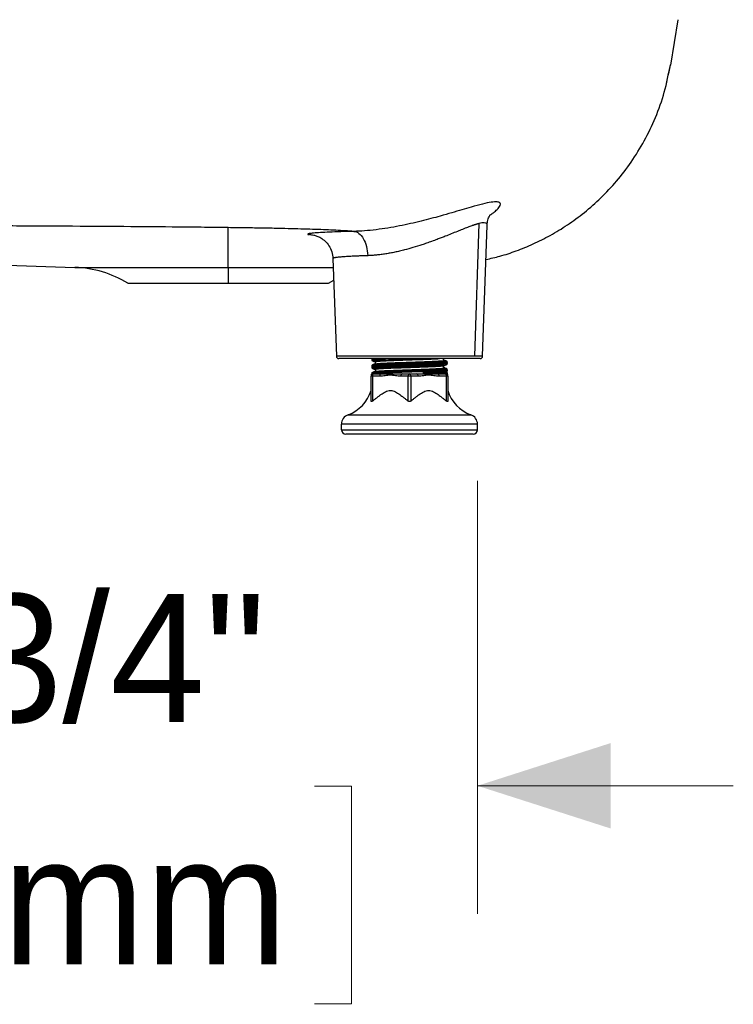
# Model space of a CAD drawing. Header units: inches. Extents: x 0.5 to 10.5, y 0.5 to 7.8.
# Tile 18 of 19: x 8.1 to 8.8, y 0.7 to 1.6. Entities that reach past the tile are written whole.
import ezdxf

# ---------------------------------------------------------------- set-up
doc = ezdxf.new("R2010")
doc.units = ezdxf.units.IN
doc.header["$MEASUREMENT"] = 0
doc.linetypes.add('SLD-Solid', pattern=[0])
doc.styles.add('SLDTEXTSTYLE0', font='txt')
doc.dimstyles.new('SLDDIMSTYLE2', dxfattribs={"dimtxt": 0.125, "dimasz": 0.13, "dimexe": 0, "dimexo": 0.0625, "dimgap": 0.03125, "dimtad": 0, "dimtih": 1, "dimtoh": 1, "dimdec": 6, "dimlfac": 16, "dimrnd": 1e-09, "dimzin": 12, "dimdsep": 46, "dimlunit": 5, "dimtxsty": 'SLDTEXTSTYLE0', "dimsah": 1, "dimcen": 0.09, "dimadec": 0, "dimazin": 3, "dimtfac": 1, "dimtdec": 0, "dimtmove": 0, "dimatfit": 0, "dimfxl": 1, "dimfrac": 2, "dimtolj": 1, "dimtzin": 12, "dimarcsym": 0})

# ---------------------------------------------------------------- blocks, each defined once
blk = doc.blocks.new('_D_5')
at = {"color": 7, "linetype": 'SLD-Solid', "lineweight": 18, "transparency": 16777216}
for p, q in [((7.61552, 1.18924), (7.61552, 0.76645)), ((8.5358, 1.18924), (8.5358, 0.76645)), ((7.61552, 0.89145), (7.36552, 0.89145)), ((7.7929, 0.89092), (7.75663, 0.89092)), ((7.75663, 0.89092), (7.75663, 0.67842)), ((8.37658, 0.89092), (8.41284, 0.89092)), ((8.41284, 0.89092), (8.41284, 0.67842)), ((8.5358, 0.89145), (8.7858, 0.89145)), ((7.75663, 0.67842), (7.7929, 0.67842)), ((8.41284, 0.67842), (8.37658, 0.67842))]:
    blk.add_line(p, q, dxfattribs=at)
for points in [[(7.61552, 0.89145), (7.48552, 0.93311), (7.48552, 0.84978)], [(8.5358, 0.89145), (8.6658, 0.84978), (8.6658, 0.93311)]]:
    blk.add_solid(points, dxfattribs=at)
at = {"color": 7, "linetype": 'SLD-Solid', "lineweight": 18, "transparency": 16777216, "char_height": 0.125, "attachment_point": 1, "style": 'SLDTEXTSTYLE0'}
for s, insert in [('14-3/4"', (7.79567, 1.07872)), ('374mm', (7.7929, 0.84205))]:
    blk.add_mtext(s, dxfattribs=dict(at, insert=insert))

msp = doc.modelspace()

# ---------------------------------------------------------------- linework, layer by layer
at = {"color": 7, "linetype": 'SLD-Solid', "lineweight": 25}
for p, q in [((8.73165339, 1.63975575), (8.72431428, 1.59525411)), ((8.72218182, 1.585437), (8.72431428, 1.59525411)), ((8.72004862, 1.57561642), (8.72218182, 1.585437)), ((8.29219329, 1.39778845), (8.29219329, 1.43663588)), ((8.53328517, 1.31112548), (8.53733285, 1.44066136)), ((8.54079984, 1.31112548), (8.54526867, 1.43909606)), ((7.83347888, 1.40750025), (8.14251363, 1.39778845)), ((8.3945861, 1.40652276), (8.39791745, 1.31112548)), ((8.14251363, 1.39778845), (8.29219329, 1.39778845)), ((8.29219329, 1.39778845), (8.29219329, 1.38232356)), ((8.29219329, 1.39778845), (8.39489111, 1.39778845)), ((8.39021977, 1.38232356), (8.39532845, 1.38526448)), ((8.1941668, 1.38232356), (8.29219329, 1.38232356)), ((8.29219329, 1.38232356), (8.39021977, 1.38232356)), ((8.53328517, 1.31112548), (8.39791745, 1.31112548)), ((8.53834071, 1.30875072), (8.40037658, 1.30875072)), ((8.43244919, 1.30875061), (8.43244919, 1.30771491)), ((8.54079984, 1.31112548), (8.53328517, 1.31112548)), ((8.43244919, 1.30136922), (8.43244919, 1.30033283)), ((8.50626809, 1.30505978), (8.50626809, 1.30402385)), ((8.43195707, 1.26722146), (8.43195707, 1.29152631)), ((8.43318738, 1.29152631), (8.43195707, 1.29152631)), ((8.43244919, 1.29521726), (8.43244919, 1.29398694)), ((8.43244919, 1.29521726), (8.450855, 1.29521726)), ((8.43244919, 1.29398694), (8.4344177, 1.29398694)), ((8.43318738, 1.29152631), (8.43318738, 1.26722146)), ((8.44035842, 1.29152631), (8.43318738, 1.29152631)), ((8.4344177, 1.29398694), (8.44158873, 1.29398694)), ((8.46812833, 1.29152631), (8.46095729, 1.29152631)), ((8.4621876, 1.29398694), (8.46935864, 1.29398694)), ((8.46812833, 1.26722146), (8.46812833, 1.29152631)), ((8.47058896, 1.29152631), (8.46812833, 1.29152631)), ((8.46935864, 1.29398694), (8.47652968, 1.29398694)), ((8.47058896, 1.29152631), (8.47058896, 1.26722146)), ((8.47775999, 1.29152631), (8.47058896, 1.29152631)), ((8.48233795, 1.29521726), (8.50626809, 1.29521726)), ((8.49712855, 1.29398694), (8.50429959, 1.29398694)), ((8.5055299, 1.29152631), (8.49835886, 1.29152631)), ((8.50441813, 1.29521726), (8.50534577, 1.29543293)), ((8.5055299, 1.26722146), (8.5055299, 1.29152631)), ((8.50676022, 1.29152631), (8.5055299, 1.29152631)), ((8.50595503, 1.2965756), (8.50626809, 1.29664196)), ((8.50626809, 1.29767789), (8.50626809, 1.29664196)), ((8.50626809, 1.29521726), (8.50626809, 1.29398694)), ((8.50676022, 1.29152631), (8.50676022, 1.26722146)), ((8.40938979, 1.25387108), (8.52932749, 1.25387108)), ((8.53579565, 1.24462506), (8.40292163, 1.24462506)), ((8.40292163, 1.23923793), (8.40292163, 1.24462506)), ((8.53579565, 1.23923793), (8.53579565, 1.24462506)), ((8.40292163, 1.23923793), (8.53579565, 1.23923793)), ((8.53148955, 1.23493183), (8.40722774, 1.23493183))]:
    msp.add_line(p, q, dxfattribs=at)
for centre, radius, start, end in [((8.13921334, 1.29277139), 0.1050689, 58.46474498, 88.2), ((8.40037658, 1.31121135), 0.00246063, 182, 270), ((8.53834071, 1.31121135), 0.00246063, 270, 358), ((8.4344177, 1.29152631), 0.00246063, 90, 180), ((8.43534043, 1.29198768), 0.00220193, 114.77514057, 192.09475708), ((8.44251147, 1.29198768), 0.00220193, 114.77514057, 192.09475708), ((8.46311034, 1.29198768), 0.00220193, 114.77514057, 192.09475708), ((8.47028138, 1.29198768), 0.00220193, 114.77514057, 192.09475708), ((8.4684359, 1.29198768), 0.00220193, 347.90524292, 65.22485943), ((8.47560694, 1.29198768), 0.00220193, 347.90524292, 65.22485943), ((8.49620581, 1.29198768), 0.00220193, 347.90524292, 65.22485943), ((8.50337685, 1.29198768), 0.00220193, 347.90524292, 65.22485943), ((8.50429959, 1.29152631), 0.00246063, 0, 90), ((8.39673595, 1.28854366), 0.03690945, 290.04968294, 342.60328612), ((8.54198133, 1.28854366), 0.03690945, 197.39671388, 249.95031706), ((8.41276415, 1.24462506), 0.00984252, 110.04968294, 180), ((8.52595313, 1.24462506), 0.00984252, 0, 69.95031706), ((8.40722774, 1.23923793), 0.0043061, 180, 270), ((8.53148955, 1.23923793), 0.0043061, 270, 0)]:
    msp.add_arc(centre, radius, start, end, dxfattribs=at)
for points, knots in [([(8.54409751, 1.40555837), (8.54865524, 1.40656121), (8.55869079, 1.40876933), (8.57407126, 1.41391072), (8.59054092, 1.42058267), (8.60726875, 1.42899766), (8.62406287, 1.4392313), (8.64067578, 1.45143552), (8.65683217, 1.46571027), (8.67222286, 1.48213134), (8.6865026, 1.50073329), (8.69932015, 1.52149925), (8.71021829, 1.54436945), (8.71905702, 1.56916453), (8.72254689, 1.58664585), (8.72432258, 1.59554059)], [0, 0, 0, 0, 0.05033439, 0.110829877, 0.174716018, 0.241992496, 0.312659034, 0.386715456, 0.464161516, 0.544996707, 0.629220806, 0.716833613, 0.807834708, 0.902223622, 1, 1, 1, 1]), ([(8.5481479, 1.44906528), (8.54926732, 1.44980423), (8.55210024, 1.4516743), (8.55571412, 1.45487807), (8.55836742, 1.45829436), (8.55831473, 1.46087895), (8.5553861, 1.46202857), (8.54960247, 1.46166859), (8.54103859, 1.45985228), (8.53106894, 1.45710836), (8.52070584, 1.45406736), (8.51063745, 1.45109346), (8.50042152, 1.44815532), (8.49035472, 1.44540304), (8.4806448, 1.44290879), (8.47033912, 1.44047788), (8.45948015, 1.43819627), (8.44816819, 1.43616781), (8.43667522, 1.43453885), (8.425373, 1.43339268), (8.41846615, 1.43312033), (8.41503138, 1.43298489)], [0, 0, 0, 0, 0.031525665, 0.079782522, 0.15033184, 0.219492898, 0.288025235, 0.356675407, 0.426211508, 0.497346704, 0.545998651, 0.595803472, 0.6469772, 0.686438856, 0.727011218, 0.76890893, 0.812340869, 0.857538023, 0.904496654, 0.952506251, 1, 1, 1, 1]), ([(8.54526971, 1.43912674), (8.54536657, 1.44029926), (8.5455518, 1.44254143), (8.54651368, 1.44598427), (8.54759933, 1.44823726), (8.5481193, 1.44912215), (8.54807669, 1.44914331), (8.54805867, 1.44915226)], [0, 0, 0, 0, 0.213935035, 0.409100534, 0.746532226, 0.892865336, 1, 1, 1, 1]), ([(8.29219329, 1.43663588), (8.28475692, 1.43673159), (8.27698244, 1.43682322), (8.26088078, 1.43699841), (8.25255555, 1.43708196), (8.22687443, 1.43732181), (8.20878555, 1.4374676), (8.17151986, 1.43773581), (8.15234411, 1.43785834), (8.11354598, 1.43808426), (8.09392447, 1.43818768), (8.07428373, 1.43828199)], [0, 0, 0, 0, 0.125, 0.125, 0.25, 0.25, 0.5, 0.5, 0.75, 0.75, 1, 1, 1, 1]), ([(8.41503139, 1.43298489), (8.41228988, 1.43317309), (8.40944868, 1.43335363), (8.40357062, 1.43369845), (8.40053593, 1.43386263), (8.39114553, 1.43433031), (8.38450489, 1.43460894), (8.37381079, 1.43498611), (8.37012967, 1.43510487), (8.36242854, 1.43533223), (8.35841579, 1.43544062), (8.3499237, 1.43565041), (8.34544399, 1.43575176), (8.33597495, 1.43594803), (8.3309926, 1.43604281), (8.32575016, 1.43613446)], [0, 0, 0, 0, 0.125, 0.125, 0.25, 0.25, 0.5, 0.5, 0.625, 0.625, 0.75, 0.75, 0.875, 0.875, 1, 1, 1, 1]), ([(8.53733284, 1.44066136), (8.53713745, 1.44061129), (8.53674516, 1.44051077), (8.53613001, 1.44034202), (8.53549229, 1.44015945), (8.53483005, 1.43996178), (8.53414361, 1.43974935), (8.53343269, 1.43952207), (8.53269719, 1.43927996), (8.53193699, 1.43902302), (8.53115195, 1.43875126), (8.52929696, 1.43809477), (8.52609549, 1.4368995), (8.52134729, 1.43503628), (8.51598683, 1.43287404), (8.51032061, 1.430587), (8.50499302, 1.4284612), (8.5004155, 1.42667878), (8.4960244, 1.4250032), (8.49123818, 1.42323239), (8.4862396, 1.42146722), (8.48015649, 1.41940986), (8.47299517, 1.41716727), (8.46569324, 1.41513251), (8.459809, 1.41367888), (8.45513466, 1.41263536), (8.45060506, 1.41173541), (8.44687145, 1.41108948), (8.44388485, 1.41063576), (8.44158884, 1.41032132), (8.43932234, 1.41004537), (8.43708773, 1.40980796), (8.43488704, 1.40960884), (8.43272359, 1.40944897), (8.43059575, 1.40932482), (8.42921189, 1.40927459), (8.42852011, 1.40924948)], [0, 0, 0, 0, 0.009889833, 0.019856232, 0.029900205, 0.040022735, 0.050224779, 0.06050727, 0.070871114, 0.081317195, 0.091846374, 0.102459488, 0.154244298, 0.209792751, 0.262059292, 0.32147702, 0.375470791, 0.409726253, 0.443971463, 0.490180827, 0.531634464, 0.568345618, 0.639039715, 0.703371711, 0.741219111, 0.778152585, 0.814198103, 0.849383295, 0.868307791, 0.887194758, 0.906049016, 0.924875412, 0.943678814, 0.96246411, 0.981236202, 1, 1, 1, 1]), ([(8.5452181, 1.43904411), (8.54523811, 1.43914121), (8.54536022, 1.43973374), (8.54481826, 1.44080857), (8.54286831, 1.44176768), (8.53918107, 1.44103075), (8.53733284, 1.44066136)], [0, 0, 0, 0, 0.037620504, 0.229569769, 0.613820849, 1, 1, 1, 1]), ([(8.41503139, 1.43298489), (8.41065949, 1.43287332), (8.40191244, 1.43265011), (8.39094815, 1.43224576), (8.38193146, 1.43180091), (8.37526098, 1.43132005), (8.37104519, 1.43081853), (8.36966951, 1.43031231), (8.36992694, 1.4299458), (8.37138133, 1.42975889), (8.3715914, 1.42973189)], [0, 0, 0, 0, 0.139461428, 0.279026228, 0.418878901, 0.559164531, 0.699901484, 0.838376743, 0.976655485, 1, 1, 1, 1]), ([(8.37159132, 1.42972455), (8.3717133, 1.42974661), (8.37203694, 1.42980512), (8.37347046, 1.42977848), (8.37585284, 1.42944264), (8.37909052, 1.42852092), (8.3829737, 1.42667595), (8.38715247, 1.42355764), (8.39095198, 1.41900064), (8.39382372, 1.41316266), (8.39432898, 1.40876221), (8.39458609, 1.40652291)], [0, 0, 0, 0, 0.049936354, 0.132501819, 0.21906236, 0.314277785, 0.422934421, 0.548763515, 0.690131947, 0.842314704, 1, 1, 1, 1]), ([(8.41503139, 1.43298489), (8.41672437, 1.43290888), (8.4184189, 1.43224151), (8.42157275, 1.42981427), (8.42303127, 1.42805583), (8.4255085, 1.42369678), (8.4265264, 1.4210976), (8.42797762, 1.41542152), (8.42841013, 1.41234605), (8.42852011, 1.40924948)], [0, 0, 0, 0, 0.25, 0.25, 0.5, 0.5, 0.75, 0.75, 1, 1, 1, 1]), ([(8.42852011, 1.40924948), (8.42674143, 1.40919149), (8.42312642, 1.40907364), (8.4180656, 1.40887241), (8.41325136, 1.40864998), (8.40948941, 1.40844289), (8.40659397, 1.40825838), (8.40439661, 1.40810139), (8.40230651, 1.40793187), (8.40036577, 1.40774979), (8.39861982, 1.40755516), (8.3972743, 1.40736981), (8.39621493, 1.40718612), (8.39536964, 1.40699661), (8.39477741, 1.4067772), (8.39453489, 1.40661505), (8.39459375, 1.40652898), (8.39459772, 1.40652316)], [0, 0, 0, 0, 0.087056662, 0.176934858, 0.269633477, 0.365151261, 0.41885615, 0.475544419, 0.535215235, 0.597867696, 0.663500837, 0.732113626, 0.782016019, 0.843467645, 0.916463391, 0.994356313, 1, 1, 1, 1]), ([(8.43244919, 1.30771491), (8.43258722, 1.30779181), (8.43286329, 1.30794559), (8.43504806, 1.30817627), (8.43849705, 1.30840694), (8.44221928, 1.30859843), (8.44506564, 1.30871302), (8.44600209, 1.30875072)], [0, 0, 0, 0, 0.22270186, 0.445403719, 0.668105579, 0.890807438, 1, 1, 1, 1]), ([(8.43347515, 1.3065007), (8.43335674, 1.306551), (8.43304676, 1.3066827), (8.43436565, 1.30690198), (8.43718867, 1.30715702), (8.44151284, 1.30739707), (8.44705949, 1.3076484), (8.45360863, 1.30790304), (8.46086491, 1.30814294), (8.46847358, 1.30839462), (8.47475074, 1.30860098), (8.47820531, 1.30871659), (8.47922534, 1.30875072)], [0, 0, 0, 0, 0.068448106, 0.17919589, 0.29038369, 0.399950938, 0.510750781, 0.621911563, 0.731456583, 0.842306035, 0.953437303, 1, 1, 1, 1]), ([(8.43560891, 1.30559057), (8.43552946, 1.30560838), (8.43507366, 1.30571054), (8.43578857, 1.30589196), (8.43782352, 1.30615449), (8.44147087, 1.3064061), (8.4463799, 1.30665589), (8.45237024, 1.3069181), (8.45915535, 1.30716766), (8.4664154, 1.3074196), (8.4738123, 1.30768163), (8.48099583, 1.30792944), (8.48766884, 1.30818329), (8.4933656, 1.30844542), (8.49708685, 1.30862701), (8.49838548, 1.30873118), (8.49862912, 1.30875072)], [0, 0, 0, 0, 0.0168738, 0.09680974, 0.177813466, 0.258044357, 0.338122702, 0.419134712, 0.4991978, 0.579444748, 0.660446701, 0.74037067, 0.820774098, 0.901747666, 0.98156658, 1, 1, 1, 1]), ([(8.50322136, 1.30719084), (8.50313574, 1.30720375), (8.5030252, 1.30722041), (8.50259522, 1.30767201), (8.50245531, 1.30801247), (8.50244965, 1.30831501), (8.50248834, 1.30851535), (8.5025655, 1.30870303), (8.50267232, 1.30886821), (8.50279843, 1.30900659), (8.50298174, 1.30915906), (8.50312529, 1.30922833), (8.50322132, 1.30927466)], [0, 0, 0, 0, 0.524501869, 0.677155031, 0.77722498, 0.813316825, 0.84335549, 0.869963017, 0.895355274, 0.920907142, 0.947091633, 1, 1, 1, 1]), ([(8.43244919, 1.30136922), (8.43244919, 1.30144227), (8.43268084, 1.30151879), (8.4336239, 1.30167467), (8.43433535, 1.301754), (8.43619945, 1.30191085), (8.43735162, 1.30198833), (8.43934482, 1.30209996), (8.44005119, 1.30213621), (8.44156994, 1.30221122), (8.44237932, 1.30224944), (8.44494425, 1.30236548), (8.44683779, 1.30244466), (8.45088764, 1.30260212), (8.45304314, 1.30268037), (8.4563729, 1.30279372), (8.45749387, 1.30283035), (8.45977429, 1.30290415), (8.46093954, 1.30294186), (8.46448754, 1.30305667), (8.46692287, 1.30313548), (8.47179443, 1.30329313), (8.47422976, 1.30337194), (8.47777776, 1.30348675), (8.47894302, 1.30352446), (8.48122343, 1.30359826), (8.4823444, 1.3036349), (8.48567416, 1.30374824), (8.48782966, 1.30382649), (8.4918795, 1.30398395), (8.49377304, 1.30406314), (8.49633797, 1.30417917), (8.49714736, 1.30421739), (8.49866611, 1.30429241), (8.49937247, 1.30432865), (8.50136567, 1.30444029), (8.50251784, 1.30451779), (8.50438194, 1.3046747), (8.50509339, 1.30475407), (8.50603644, 1.30491006), (8.50626809, 1.30498665), (8.50626809, 1.30505978)], [0, 0, 0, 0, 0.0625, 0.0625, 0.125, 0.125, 0.1875, 0.1875, 0.21875, 0.21875, 0.25, 0.25, 0.3125, 0.3125, 0.375, 0.375, 0.40625, 0.40625, 0.4375, 0.4375, 0.5, 0.5, 0.5625, 0.5625, 0.59375, 0.59375, 0.625, 0.625, 0.6875, 0.6875, 0.75, 0.75, 0.78125, 0.78125, 0.8125, 0.8125, 0.875, 0.875, 0.9375, 0.9375, 1, 1, 1, 1]), ([(8.43244919, 1.30033283), (8.43244919, 1.30048662), (8.43340985, 1.30064041), (8.43710767, 1.300948), (8.43984338, 1.30110179), (8.44667606, 1.30140937), (8.45077034, 1.30156317), (8.45969767, 1.30187075), (8.4645272, 1.30202454), (8.47419008, 1.30233213), (8.47901961, 1.30248592), (8.48794694, 1.30279351), (8.49204122, 1.3029473), (8.4988739, 1.30325489), (8.50160961, 1.30340868), (8.50530744, 1.30371626), (8.50626809, 1.30387006), (8.50626809, 1.30402385)], [0, 0, 0, 0, 0.125, 0.125, 0.25, 0.25, 0.375, 0.375, 0.5, 0.5, 0.625, 0.625, 0.75, 0.75, 0.875, 0.875, 1, 1, 1, 1]), ([(8.43244919, 1.30033324), (8.43249352, 1.30007185), (8.43258183, 1.29955107), (8.43307161, 1.29925522), (8.43331555, 1.29910787)], [0, 0, 0, 0, 0.501937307, 1, 1, 1, 1]), ([(8.4324492, 1.30771431), (8.43249383, 1.30745296), (8.43258275, 1.3069323), (8.43307274, 1.30663654), (8.43331679, 1.30648924)], [0, 0, 0, 0, 0.501944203, 1, 1, 1, 1]), ([(8.43331701, 1.30259448), (8.4330729, 1.30244716), (8.43258277, 1.30215137), (8.43249383, 1.30163067), (8.4324492, 1.30136931)], [0, 0, 0, 0, 0.498057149, 1, 1, 1, 1]), ([(8.43352781, 1.29909788), (8.43339563, 1.29913009), (8.43292655, 1.29924443), (8.43380074, 1.2994391), (8.43611048, 1.29969552), (8.4400079, 1.29993998), (8.4451839, 1.30018555), (8.45144834, 1.30044169), (8.45851135, 1.30068558), (8.46605753, 1.30093181), (8.47375122, 1.30118791), (8.48124818, 1.30143119), (8.48821812, 1.30167807), (8.49433811, 1.30193409), (8.49936326, 1.30217686), (8.5029753, 1.30242423), (8.50500736, 1.30264119), (8.50517336, 1.30276636), (8.50523071, 1.30280961)], [0, 0, 0, 0, 0.026185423, 0.092928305, 0.160414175, 0.227134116, 0.29392301, 0.361407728, 0.428084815, 0.494918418, 0.562400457, 0.62903761, 0.695914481, 0.763392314, 0.829992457, 0.89691115, 0.964383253, 1, 1, 1, 1]), ([(8.43330062, 1.30649623), (8.43366387, 1.3063453), (8.43439031, 1.30604347), (8.43511676, 1.30574155), (8.43547995, 1.30559061)], [0, 0, 0, 0, 0.500044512, 1, 1, 1, 1]), ([(8.43549853, 1.30350098), (8.43513566, 1.30335016), (8.43440986, 1.30304852), (8.43368399, 1.30274693), (8.43332102, 1.30259613)], [0, 0, 0, 0, 0.499966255, 1, 1, 1, 1]), ([(8.43332855, 1.29521726), (8.43369372, 1.29530067), (8.43442484, 1.29546767), (8.43751532, 1.29572258), (8.44190824, 1.29596204), (8.44755468, 1.29621451), (8.45417033, 1.2964684), (8.46146394, 1.29670796), (8.46910941, 1.29696078), (8.47676627, 1.29721436), (8.48409194, 1.29745386), (8.49076342, 1.29770706), (8.49647147, 1.29796029), (8.50098531, 1.29819976), (8.50403906, 1.29845346), (8.50559933, 1.29868602), (8.50538206, 1.29882845), (8.50528874, 1.29888963)], [0, 0, 0, 0, 0.06795427, 0.136054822, 0.203178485, 0.27116073, 0.339240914, 0.406358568, 0.474367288, 0.542425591, 0.609540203, 0.677573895, 0.745608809, 0.812723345, 0.880780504, 0.948790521, 1, 1, 1, 1]), ([(8.43333573, 1.29909979), (8.43369892, 1.2989489), (8.43442523, 1.29864713), (8.43515148, 1.29834528), (8.43551457, 1.29819437)], [0, 0, 0, 0, 0.500041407, 1, 1, 1, 1]), ([(8.43347763, 1.30258307), (8.4334949, 1.30261425), (8.43355739, 1.30272709), (8.43534316, 1.30293114), (8.43872696, 1.30318109), (8.44357463, 1.30342187), (8.44954581, 1.30367727), (8.45641207, 1.30392687), (8.46385165, 1.30416795), (8.47153802, 1.30442353), (8.47912684, 1.30467258), (8.48628013, 1.30491406), (8.49268017, 1.30516978), (8.49803022, 1.30541827), (8.50212548, 1.30566014), (8.50467952, 1.30591617), (8.50575102, 1.30612558), (8.50532937, 1.30625101), (8.50518241, 1.30629472)], [0, 0, 0, 0, 0.02574973, 0.093180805, 0.160278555, 0.22675097, 0.294194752, 0.361257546, 0.427753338, 0.495208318, 0.562234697, 0.628756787, 0.696221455, 0.763209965, 0.829761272, 0.897234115, 0.964183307, 1, 1, 1, 1]), ([(8.43567497, 1.29819395), (8.43556543, 1.29821849), (8.43507936, 1.29832736), (8.43580816, 1.29851582), (8.43789066, 1.29877834), (8.44156492, 1.29902947), (8.44650107, 1.29927973), (8.45251195, 1.29954193), (8.45931095, 1.29979104), (8.46657812, 1.30004347), (8.47397264, 1.30030543), (8.48115394, 1.30055286), (8.48778828, 1.30080728), (8.49354958, 1.30106876), (8.49821311, 1.301315), (8.50142261, 1.30157099), (8.5030705, 1.30177427), (8.50308769, 1.30188458), (8.50309188, 1.30191142)], [0, 0, 0, 0, 0.019790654, 0.087819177, 0.156734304, 0.224956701, 0.293112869, 0.362031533, 0.430114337, 0.49841395, 0.567320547, 0.635291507, 0.703720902, 0.772599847, 0.840487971, 0.9090322, 0.977867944, 1, 1, 1, 1]), ([(8.43546539, 1.29600921), (8.43552295, 1.29608185), (8.43564672, 1.29623806), (8.43776534, 1.29648949), (8.44130066, 1.29674209), (8.44618174, 1.29699108), (8.45213274, 1.29725328), (8.45889516, 1.29750363), (8.46614376, 1.29775474), (8.47353968, 1.29801688), (8.48074365, 1.29826527), (8.48741682, 1.29851852), (8.49324582, 1.2987803), (8.4979485, 1.29902724), (8.50136908, 1.29928218), (8.50310665, 1.2995442), (8.50367709, 1.29970916), (8.50322844, 1.2997971), (8.50321119, 1.29980048)], [0, 0, 0, 0, 0.058693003, 0.126211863, 0.193144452, 0.259850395, 0.327381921, 0.394174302, 0.461015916, 0.528544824, 0.59521058, 0.662188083, 0.729699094, 0.796266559, 0.863365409, 0.930843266, 0.997340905, 1, 1, 1, 1]), ([(8.43549596, 1.30558371), (8.43564751, 1.3054945), (8.43595355, 1.30531434), (8.43623433, 1.30454182), (8.43595356, 1.30376929), (8.43564752, 1.30358913), (8.43549597, 1.30349992)], [0, 0, 0, 0, 0.24759396, 0.499999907, 0.75240595, 1, 1, 1, 1]), ([(8.43568777, 1.30350208), (8.43572535, 1.30353624), (8.43585508, 1.30365415), (8.4377373, 1.30386579), (8.44119762, 1.30411859), (8.44606377, 1.30436724), (8.45199048, 1.30462938), (8.45873931, 1.30488024), (8.46598051, 1.30513085), (8.47337676, 1.30539303), (8.48058868, 1.30564182), (8.48727719, 1.3058946), (8.4931276, 1.30615649), (8.49785889, 1.30640372), (8.50130575, 1.30665828), (8.50309728, 1.30692032), (8.5036646, 1.3070924), (8.50317485, 1.30718736), (8.5031215, 1.3071977)], [0, 0, 0, 0, 0.028262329, 0.097554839, 0.166281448, 0.234717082, 0.304026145, 0.372611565, 0.44118052, 0.510490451, 0.578939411, 0.647651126, 0.71694624, 0.785287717, 0.854127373, 0.923392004, 0.991655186, 1, 1, 1, 1]), ([(8.50322132, 1.29980897), (8.50313014, 1.29985493), (8.5029329, 1.29995435), (8.50268405, 1.30021713), (8.50251733, 1.30057569), (8.50249669, 1.30098543), (8.50262423, 1.30136608), (8.50299342, 1.30182479), (8.50312319, 1.3018635), (8.50322135, 1.30189278)], [0, 0, 0, 0, 0.045619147, 0.098684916, 0.163130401, 0.246822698, 0.36050962, 0.516256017, 1, 1, 1, 1]), ([(8.50538166, 1.30629285), (8.50501848, 1.30644374), (8.50429218, 1.30674551), (8.50356595, 1.30704734), (8.50320287, 1.30719825)], [0, 0, 0, 0, 0.500041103, 1, 1, 1, 1]), ([(8.50322434, 1.30189403), (8.50358723, 1.30204485), (8.50431307, 1.3023465), (8.50503896, 1.30264809), (8.50540193, 1.3027989)], [0, 0, 0, 0, 0.499965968, 1, 1, 1, 1]), ([(8.5054174, 1.29889612), (8.50505421, 1.29904702), (8.50432789, 1.2993488), (8.50360157, 1.29965066), (8.50323844, 1.29980157)], [0, 0, 0, 0, 0.500042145, 1, 1, 1, 1]), ([(8.50626809, 1.30505974), (8.50622359, 1.30532121), (8.50613494, 1.30584215), (8.50564426, 1.30613816), (8.50539987, 1.30628559)], [0, 0, 0, 0, 0.50193263, 1, 1, 1, 1]), ([(8.50540006, 1.30279812), (8.50564443, 1.30294556), (8.50613507, 1.30324157), (8.50622363, 1.30376252), (8.50626809, 1.304024)], [0, 0, 0, 0, 0.498068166, 1, 1, 1, 1]), ([(8.50626809, 1.29767788), (8.50622375, 1.29793909), (8.5061354, 1.29845948), (8.50564693, 1.29875496), (8.50540365, 1.29890212)], [0, 0, 0, 0, 0.501951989, 1, 1, 1, 1]), ([(8.43244919, 1.29398694), (8.43230728, 1.29376085), (8.43202344, 1.29330865), (8.43197919, 1.29277659), (8.43195707, 1.29251057)], [0, 0, 0, 0, 0.500000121, 1, 1, 1, 1]), ([(8.43549046, 1.29611571), (8.4351272, 1.29596474), (8.43440063, 1.29566278), (8.43367406, 1.2953609), (8.43331074, 1.29520994)], [0, 0, 0, 0, 0.499953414, 1, 1, 1, 1]), ([(8.43549596, 1.29820183), (8.43559108, 1.29815561), (8.43573436, 1.29808601), (8.43591362, 1.29793488), (8.43603772, 1.29779661), (8.43614211, 1.2976321), (8.43621705, 1.29744629), (8.4362548, 1.29724788), (8.43624988, 1.29694851), (8.43611514, 1.29660757), (8.43569706, 1.29615427), (8.43558353, 1.2961338), (8.43549592, 1.29611801)], [0, 0, 0, 0, 0.050125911, 0.075496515, 0.100823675, 0.126686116, 0.154422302, 0.186023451, 0.223799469, 0.326659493, 0.480417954, 1, 1, 1, 1]), ([(8.46095729, 1.29152631), (8.4592329, 1.29152631), (8.45752321, 1.29176424), (8.45410518, 1.29225545), (8.45239676, 1.29250947), (8.4498071, 1.29251111), (8.4489429, 1.29245077), (8.4472254, 1.29226093), (8.44636932, 1.29213458), (8.44380024, 1.2917653), (8.44208648, 1.29152631), (8.44035842, 1.29152631)], [0, 0, 0, 0, 0.25, 0.25, 0.5, 0.5, 0.625, 0.625, 0.75, 0.75, 1, 1, 1, 1]), ([(8.44158873, 1.29398694), (8.44424755, 1.29398694), (8.44740841, 1.29398694), (8.45439943, 1.29398694), (8.45822825, 1.29398694), (8.4621876, 1.29398694)], [0, 0, 0, 0, 0.5, 0.5, 1, 1, 1, 1]), ([(8.450855, 1.2952172), (8.45225785, 1.29526941), (8.45370959, 1.29532108), (8.45667074, 1.29542203), (8.45816971, 1.29547034), (8.46279526, 1.29562002), (8.46604346, 1.29572513), (8.47254597, 1.29593556), (8.47579646, 1.29604075), (8.48042833, 1.29619064), (8.48192854, 1.29623889), (8.48489268, 1.29633971), (8.48634645, 1.29639131), (8.49056264, 1.29654779), (8.49317599, 1.29665431), (8.49660282, 1.29680923), (8.49766376, 1.29686005), (8.49911832, 1.29693416), (8.49957999, 1.29695841), (8.50046759, 1.29700807), (8.5008919, 1.29703324), (8.50290674, 1.29716041), (8.50417122, 1.29726647), (8.5058522, 1.29747646), (8.50626809, 1.29758027), (8.50626809, 1.29767789)], [0, 0, 0, 0, 0.0625, 0.0625, 0.125, 0.125, 0.25, 0.25, 0.375, 0.375, 0.4375, 0.4375, 0.5, 0.5, 0.625, 0.625, 0.6875, 0.6875, 0.71875, 0.71875, 0.75, 0.75, 0.875, 0.875, 1, 1, 1, 1]), ([(8.47652968, 1.29398694), (8.48048904, 1.29398694), (8.48431785, 1.29398694), (8.49130888, 1.29398694), (8.49446974, 1.29398694), (8.49712855, 1.29398694)], [0, 0, 0, 0, 0.5, 0.5, 1, 1, 1, 1]), ([(8.49835886, 1.29152631), (8.49663447, 1.29152631), (8.49492479, 1.29176424), (8.49150675, 1.29225545), (8.48979834, 1.29250947), (8.48720868, 1.29251111), (8.48634448, 1.29245077), (8.48462698, 1.29226093), (8.48377089, 1.29213458), (8.48120181, 1.2917653), (8.47948805, 1.29152631), (8.47775999, 1.29152631)], [0, 0, 0, 0, 0.25, 0.25, 0.5, 0.5, 0.625, 0.625, 0.75, 0.75, 1, 1, 1, 1]), ([(8.48233795, 1.29521759), (8.48582615, 1.29533628), (8.48911394, 1.29545498), (8.4949912, 1.29569238), (8.49757985, 1.29581108), (8.50182296, 1.29604847), (8.50347683, 1.29616717), (8.50569955, 1.29640456), (8.50626809, 1.29652326), (8.50626809, 1.29664196)], [0, 0, 0, 0, 0.25, 0.25, 0.5, 0.5, 0.75, 0.75, 1, 1, 1, 1]), ([(8.50469235, 1.29398694), (8.505103, 1.29398694), (8.50607361, 1.29398694), (8.50619694, 1.29398694), (8.50626809, 1.29398694)], [0, 0, 0, 0, 0.423088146, 1, 1, 1, 1]), ([(8.50540039, 1.29541637), (8.50564447, 1.29556367), (8.50613452, 1.29585944), (8.50622345, 1.29638012), (8.50626809, 1.29664148)], [0, 0, 0, 0, 0.498056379, 1, 1, 1, 1]), ([(8.50676022, 1.29251057), (8.50673809, 1.29277659), (8.50669384, 1.29330865), (8.50641001, 1.29376085), (8.50626809, 1.29398694)], [0, 0, 0, 0, 0.499999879, 1, 1, 1, 1]), ([(8.43318738, 1.26722146), (8.43349525, 1.2674607), (8.43418526, 1.2679969), (8.43556123, 1.26907623), (8.43731661, 1.27045754), (8.43938586, 1.27206716), (8.44148296, 1.27362386), (8.44363077, 1.27508187), (8.44586957, 1.27635326), (8.44823925, 1.2772846), (8.45073684, 1.27763035), (8.45322832, 1.2772406), (8.45558157, 1.27628515), (8.4578009, 1.27500749), (8.45992486, 1.2735572), (8.46199751, 1.27201506), (8.46404332, 1.27042276), (8.4657788, 1.26905708), (8.4671402, 1.26798928), (8.46782291, 1.26745878), (8.46812833, 1.26722146)], [0, 0, 0, 0, 0.028021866, 0.062804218, 0.125609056, 0.188428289, 0.251200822, 0.313841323, 0.376475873, 0.439323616, 0.50199913, 0.564554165, 0.62736567, 0.689559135, 0.75156413, 0.813612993, 0.875724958, 0.937861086, 0.972201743, 1, 1, 1, 1]), ([(8.47058896, 1.26722146), (8.47089682, 1.2674607), (8.47158683, 1.2679969), (8.4729628, 1.26907623), (8.47471819, 1.27045754), (8.47678743, 1.27206716), (8.47888453, 1.27362386), (8.48103234, 1.27508187), (8.48327114, 1.27635326), (8.48564083, 1.2772846), (8.48813842, 1.27763035), (8.4906299, 1.2772406), (8.49298315, 1.27628515), (8.49520247, 1.27500749), (8.49732644, 1.2735572), (8.49939908, 1.27201506), (8.5014449, 1.27042276), (8.50318038, 1.26905708), (8.50454178, 1.26798928), (8.50522449, 1.26745878), (8.5055299, 1.26722146)], [0, 0, 0, 0, 0.028021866, 0.062804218, 0.125609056, 0.188428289, 0.251200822, 0.313841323, 0.376475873, 0.439323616, 0.50199913, 0.564554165, 0.62736567, 0.689559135, 0.75156413, 0.813612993, 0.875724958, 0.937861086, 0.972201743, 1, 1, 1, 1]), ([(8.43318738, 1.26722146), (8.43313001, 1.26717835), (8.43301771, 1.26709395), (8.4328541, 1.2669891), (8.43259314, 1.26684548), (8.43225771, 1.26674377), (8.43204593, 1.26685277), (8.4319671, 1.26703539), (8.43196047, 1.26715825), (8.43195707, 1.26722146)], [0, 0, 0, 0, 0.087033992, 0.17037847, 0.25101706, 0.499486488, 0.748371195, 0.870532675, 1, 1, 1, 1]), ([(8.47058896, 1.26722146), (8.47053007, 1.26717835), (8.4704148, 1.26709395), (8.47022531, 1.2669891), (8.46989342, 1.26684548), (8.46935949, 1.26674377), (8.46878933, 1.26685277), (8.46838987, 1.26703539), (8.46821718, 1.26715825), (8.46812833, 1.26722146)], [0, 0, 0, 0, 0.087033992, 0.170378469, 0.25101706, 0.499486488, 0.748371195, 0.870532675, 1, 1, 1, 1]), ([(8.50676022, 1.26722146), (8.5067587, 1.26717835), (8.50675574, 1.26709395), (8.50672985, 1.2669891), (8.50665892, 1.26684548), (8.50646042, 1.26674377), (8.50610203, 1.26685277), (8.50578141, 1.26703539), (8.50561535, 1.26715825), (8.5055299, 1.26722146)], [0, 0, 0, 0, 0.087033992, 0.17037847, 0.25101706, 0.499486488, 0.748371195, 0.870532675, 1, 1, 1, 1])]:
    msp.add_open_spline(points, degree=3, knots=knots, dxfattribs=at)
msp.add_open_spline([(8.32575016, 1.43613446), (8.32066502, 1.43622331), (8.30997085, 1.4363958), (8.29826931, 1.43655767), (8.29219329, 1.43663588)], degree=3, dxfattribs=at)

# ---------------------------------------------------------------- dimensions: what is measured, and where the dimension line sits
at = {"color": 7, "linetype": 'SLD-Solid', "lineweight": 18}
dim = msp.add_linear_dim(base=(8.53579565, 0.89144524), p1=(7.61552006, 1.23923793), p2=(8.53579565, 1.23923793), dimstyle='SLDDIMSTYLE2', dxfattribs=at)
dim.commit()
dim.dimension.update_dxf_attribs({"geometry": '_D_5', "text_midpoint": (8.08473539, 0.89144524), "dimtype": 160})

doc.saveas('drawing.dxf')
